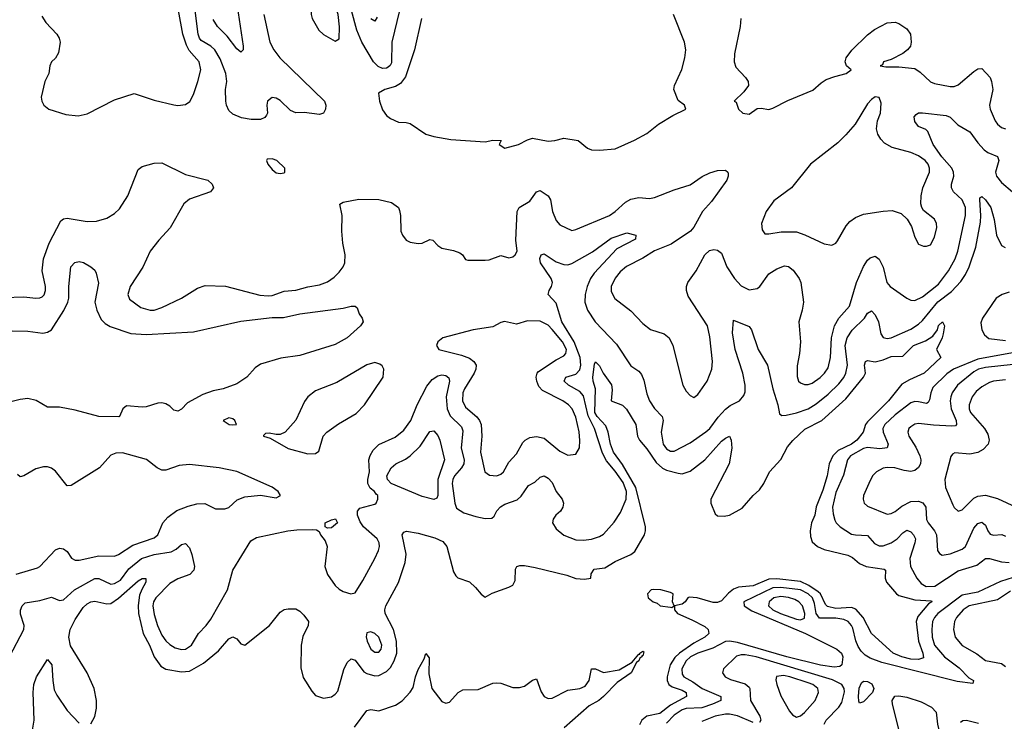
# Model space of a CAD drawing. Header units: inches. Extents: x 1552611 to 1694776, y 811966 to 917215.
# Tile 57 of 256: x 1570668 to 1575665, y 855484 to 859044. Entities that reach past the tile are written whole.
import ezdxf

# ---------------------------------------------------------------- set-up
doc = ezdxf.new("R2010")
doc.units = ezdxf.units.IN
doc.header["$MEASUREMENT"] = 0
doc.layers.add('B5875', color=7, linetype='Continuous')

msp = doc.modelspace()

# ---------------------------------------------------------------- linework, layer by layer
at = {"layer": 'B5875', "color": 5}
for points, elevation in [([(1572175.3, 859304.7), (1572141, 859299), (1572132, 859290), (1572142, 859282), (1572156.4, 859256.4), (1572164.9, 859210), (1572161.3, 859170), (1572146, 859110), (1572147.4, 859070), (1572153.1, 859050), (1572187, 858990), (1572210, 858968.5), (1572270, 858934.9), (1572290, 858946), (1572291.8, 859008.2), (1572284.3, 859070), (1572270, 859118.4), (1572230.8, 859210), (1572211.8, 859290), (1572190, 859302.7)], 880), ([(1575010, 858652.7), (1574990, 858639.3), (1574970, 858616), (1574907.2, 858512.8), (1574860.7, 858459.3), (1574820.3, 858419.7), (1574681.6, 858310), (1574585.5, 858190), (1574494.6, 858125.4), (1574456.3, 858070), (1574432.7, 858010), (1574436.7, 857976.7), (1574450, 857957.3), (1574470, 857956.4), (1574532.4, 857967.6), (1574610, 857966.5), (1574652.9, 857952.9), (1574750, 857907.2), (1574790, 857899.3), (1574810, 857910.4), (1574818.6, 857921.4), (1574861.9, 857998.1), (1574880.9, 858019.1), (1574910, 858040.7), (1574950, 858056.9), (1575050, 858072.7), (1575094.8, 858074.8), (1575140.5, 858060.5), (1575171.5, 858031.5), (1575194.4, 857994.4), (1575210, 857941), (1575230, 857904), (1575254.6, 857894.6), (1575270, 857894.4), (1575290, 857901.6), (1575310, 857941), (1575321.7, 857990), (1575319.7, 858010), (1575310, 858031.6), (1575255.2, 858075.2), (1575245.6, 858090), (1575240.5, 858110), (1575242.3, 858150), (1575250.7, 858190), (1575284.4, 858270), (1575285.3, 858290), (1575278.2, 858310), (1575262.2, 858330), (1575230, 858353.3), (1575190, 858370.5), (1575095.9, 858395.9), (1575057.2, 858417.2), (1575037.3, 858437.3), (1575023.5, 858463.5), (1575016.9, 858490), (1575022, 858530), (1575036.4, 858570), (1575039.6, 858619.6), (1575030, 858648.7)], 880), ([(1571950, 858338), (1571924, 858336), (1571921, 858330), (1571927.7, 858310), (1571950, 858282.8), (1571970, 858267.3), (1571990, 858262.8), (1572010, 858266), (1572014, 858270), (1572013.2, 858290), (1571972.7, 858330)], 880), ([(1573244.8, 857515.2), (1573190, 857498.7), (1573127.8, 857512.2), (1573110, 857507.7), (1573070, 857486), (1572970, 857470.8), (1572814.8, 857430), (1572790.4, 857410), (1572783.1, 857390), (1572794.8, 857370), (1572910, 857342.3), (1572950, 857326.3), (1572973.4, 857310), (1572984.6, 857290), (1572983.7, 857270), (1572974.1, 857250), (1572925.2, 857170), (1572917.4, 857150), (1572914.8, 857110), (1572930, 857077.4), (1572988.5, 857028.5), (1573002.1, 857010), (1573009.6, 856990), (1573013.2, 856930), (1573005.9, 856850), (1573029.2, 856749.2), (1573052.5, 856732.5), (1573090, 856729.2), (1573110, 856736.9), (1573124, 856750), (1573150, 856798.7), (1573190, 856841.1), (1573222.2, 856897.8), (1573233.5, 856910), (1573256.5, 856923.5), (1573290, 856929.4), (1573330, 856921.1), (1573410, 856854.6), (1573450, 856833.4), (1573490, 856839.3), (1573508.6, 856871.4), (1573511.4, 856908.6), (1573508, 856952), (1573490, 857027.3), (1573471.8, 857070), (1573453.6, 857090), (1573425.1, 857110), (1573321.4, 857161.4), (1573303.1, 857183.1), (1573291.9, 857210), (1573289.4, 857230.6), (1573294.5, 857250), (1573301.7, 857258.3), (1573390, 857317.1), (1573430, 857338.2), (1573440.3, 857350), (1573442.4, 857370), (1573423.2, 857410), (1573370, 857472.2), (1573350, 857493.5), (1573310, 857514.4)], 860), ([(1572470, 857305.1), (1572430, 857293), (1572277, 857203), (1572170, 857161.1), (1572130.4, 857130), (1572112.8, 857107.2), (1572070, 857012), (1572016.3, 856950), (1571990, 856939.6), (1571970, 856938.4), (1571934.4, 856945.6), (1571915.3, 856944.7), (1571905.5, 856934.5), (1571906, 856930), (1571939.6, 856919.6), (1572030, 856868.7), (1572130, 856841.5), (1572170, 856842.3), (1572185.6, 856854.4), (1572208.9, 856930), (1572226.4, 856950), (1572286.7, 856993.3), (1572374.9, 857045.1), (1572417.4, 857090), (1572512.6, 857230), (1572516.2, 857270), (1572507.6, 857287.6), (1572496.6, 857296.6)], 860), ([(1571730, 857022.9), (1571700.7, 857010), (1571731.3, 856990), (1571750, 856987.2), (1571768.7, 856990), (1571759.3, 857010), (1571750, 857018)], 860), ([(1572770, 856608.9), (1572710, 856624.2), (1572552.8, 856690), (1572534.5, 856710), (1572532.2, 856730), (1572553.7, 856770), (1572576.9, 856790), (1572626.7, 856813.3), (1572649.9, 856830.1), (1572700.2, 856879.8), (1572750, 856954), (1572770, 856958.4), (1572790, 856933.7), (1572800.2, 856910), (1572823.8, 856810), (1572790.4, 856710), (1572790.9, 856629.1), (1572784.8, 856615.2)], 820), ([(1572230, 856464), (1572218, 856470), (1572219, 856490), (1572250, 856506), (1572270.7, 856510.7), (1572281, 856490), (1572250, 856466)], 840), ([(1573887, 856153), (1573872, 856150), (1573854, 856130), (1573858, 856110), (1573882.8, 856090), (1573903.2, 856083.2), (1573918, 856070), (1573970, 856062.4), (1573978.2, 856061.8), (1573989.4, 856070), (1573980.4, 856090), (1573983.5, 856130), (1573970, 856137.7), (1573922, 856150)], 820), ([(1574530, 856117.4), (1574495.5, 856110), (1574471.1, 856090), (1574467.5, 856070), (1574490.1, 856050), (1574529.1, 856030), (1574610, 856001.4), (1574630, 855998.3), (1574650, 856006.2), (1574652.6, 856030), (1574640.8, 856070), (1574622.4, 856090), (1574601.4, 856101.4), (1574570, 856112.6)], 860), ([(1572450, 855937.6), (1572430, 855931.8), (1572426.9, 855913.1), (1572431.9, 855890), (1572449.4, 855850), (1572470, 855834.7), (1572490, 855834.4), (1572502.9, 855850), (1572505.7, 855870), (1572490.5, 855910), (1572470, 855929.8)], 840), ([(1574544.1, 855715.9), (1574508.3, 855711.7), (1574505.5, 855694.5), (1574510, 855670.8), (1574530, 855612.7), (1574574.8, 855534.8), (1574590, 855516.4), (1574610, 855504.9), (1574630, 855512), (1574650, 855528.8), (1574705.3, 855590), (1574721.8, 855630), (1574717.8, 855650), (1574692.5, 855670), (1574670, 855679.7), (1574575.6, 855710)], 880), ([(1574930, 855576.3), (1574925.8, 855585.8), (1574923.9, 855610), (1574928.9, 855651.1), (1574940.3, 855679.7), (1574950, 855687.1), (1574970, 855685.6), (1574993, 855673), (1575002.2, 855650), (1574995.6, 855630), (1574950, 855582.9)], 840), ([(1575270, 854949.8), (1575262.6, 854970), (1575259.4, 855010), (1575219.2, 855130), (1575199.2, 855230), (1575148.2, 855350), (1575133.2, 855430), (1575096.7, 855570), (1575095.5, 855590), (1575109.3, 855610.7), (1575130, 855613.7), (1575170, 855606.4), (1575242.3, 855582.3), (1575295.8, 855555.8), (1575318.9, 855530), (1575325.7, 855470), (1575343.4, 855390), (1575346.6, 855330), (1575338.6, 855290), (1575310.1, 855210), (1575301.2, 855130), (1575302.1, 855070), (1575288.4, 854970)], 840)]:
    msp.add_lwpolyline(points, close=True, dxfattribs=dict(at, elevation=elevation))
for points, elevation in [([(1571772.2, 859112.2), (1571802.4, 858910), (1571802.4, 858890), (1571790, 858878.7), (1571770, 858895.4), (1571720.6, 858960.6), (1571671.7, 859010), (1571650, 859044)], 840), ([(1570781.4, 859061.4), (1570801.6, 859030), (1570857, 858970), (1570868.9, 858950), (1570873.8, 858930), (1570864.7, 858875.3), (1570850, 858849.3), (1570830.4, 858829.6), (1570822, 858810), (1570816.4, 858770), (1570796.4, 858730), (1570778, 858650), (1570780.7, 858630), (1570790.7, 858610), (1570816, 858590), (1570903, 858563), (1570964.9, 858555.1), (1571010, 858565.7), (1571150, 858636.4), (1571250, 858668.7), (1571350, 858636.1), (1571450, 858611.8), (1571470, 858608.5), (1571510, 858613), (1571531.2, 858628.8), (1571550, 858664), (1571572.8, 858730), (1571587.1, 858790), (1571579.1, 858830), (1571528.1, 858888.1), (1571514.3, 858914.3), (1571496.4, 858970), (1571473.8, 859090)], 880), ([(1571907.1, 859070), (1571937.5, 858930), (1571957.2, 858890), (1571989.2, 858850), (1572214.3, 858630), (1572221.7, 858610), (1572219.5, 858590), (1572210, 858569.6), (1572190, 858562.6), (1572112.1, 858572.1), (1572070, 858571.6), (1572043, 858583), (1571990, 858634), (1571970, 858646), (1571950, 858648.6), (1571926.2, 858630), (1571922.8, 858610), (1571926.5, 858570), (1571920.9, 858559.1), (1571912.1, 858547.9), (1571890, 858538), (1571843.4, 858536.6), (1571793.4, 858546.6), (1571750, 858564.3), (1571730, 858582.4), (1571717.6, 858610), (1571714.1, 858630), (1571713.3, 858690), (1571719.9, 858730), (1571714.4, 858770), (1571685.1, 858845.1), (1571658.7, 858890), (1571637.5, 858910), (1571590, 858938.9), (1571580.9, 858950), (1571573.9, 858970), (1571559.2, 859090)], 860), ([(1572594.8, 859090), (1572556.5, 858930), (1572554.8, 858825.2), (1572548.8, 858811.2), (1572537.8, 858802.2), (1572530, 858797.6), (1572510, 858796.7), (1572486.6, 858806.6), (1572464.5, 858830), (1572403.8, 858930), (1572378.7, 858990), (1572352.8, 859090)], 860), ([(1572482.8, 859057.2), (1572470, 859035.6), (1572450, 859048.2)], 840), ([(1572707.9, 859050), (1572671, 858890), (1572626.3, 858753.7), (1572600.1, 858719.9), (1572576.1, 858703.9), (1572521, 858690), (1572488.5, 858671.5), (1572494.9, 858630), (1572510, 858586.8), (1572530, 858557.3), (1572550, 858541.6), (1572590, 858523.8), (1572630, 858522.4), (1572650, 858516.4), (1572730, 858463.1), (1572770, 858451.8), (1572856.2, 858436.2), (1573030, 858424.7), (1573070, 858432.7), (1573112, 858430), (1573102, 858410), (1573130, 858391.3), (1573199, 858410), (1573245.1, 858434.9), (1573270, 858442.6), (1573350, 858427.2), (1573384, 858430), (1573430, 858442.2), (1573502.8, 858430), (1573550, 858392.4), (1573570, 858384.2), (1573610, 858381.5), (1573690, 858389), (1573787.9, 858432.1), (1573850, 858467), (1573910, 858514.4), (1573982.3, 858557.7), (1574049, 858590), (1574042, 858610), (1574010, 858633.2), (1573988, 858690), (1573991.1, 858710), (1574028.4, 858791.6), (1574043.7, 858850), (1574047.8, 858890), (1574041.1, 858930), (1573985.6, 859070)], 880), ([(1574328.3, 859050), (1574324.2, 859010), (1574295.8, 858870), (1574293.4, 858830), (1574302, 858802), (1574351.3, 858750), (1574364.7, 858730), (1574366, 858710), (1574342.8, 858677.2), (1574294, 858630), (1574304.7, 858624.7), (1574316, 858590), (1574338, 858570), (1574370, 858563.8), (1574410, 858593), (1574430, 858594.9), (1574470, 858588.4), (1574490, 858594.4), (1574565.7, 858634.3), (1574693.4, 858686.6), (1574735.9, 858724.1), (1574760.5, 858739.5), (1574804.2, 858755.8), (1574862, 858770), (1574888, 858790), (1574864, 858810), (1574857.2, 858830), (1574862.7, 858850), (1574891.4, 858888.6), (1574970, 858967.7), (1575005.4, 858994.6), (1575070, 859028.4), (1575110, 859030.4), (1575130, 859024.9), (1575170, 858998), (1575188.4, 858970), (1575192.7, 858930), (1575188, 858910), (1575173, 858890), (1575150, 858871.6), (1575090, 858842), (1575051.3, 858830), (1575046, 858814), (1575034, 858810), (1575064.1, 858804.1), (1575130, 858804.9), (1575210, 858795.3), (1575238.2, 858778.2), (1575290, 858727.7), (1575310, 858719.6), (1575390, 858704.1), (1575410, 858705.2), (1575430, 858712.6), (1575510, 858781.5), (1575530, 858794.6), (1575550, 858796.4), (1575592.2, 858750), (1575600.4, 858730), (1575606.4, 858690), (1575589.3, 858610.7), (1575593.2, 858590), (1575618.8, 858530), (1575630, 858513.1), (1575650, 858496.5), (1575670, 858490.2)], 880), ([(1570590, 857634.4), (1570690, 857637.6), (1570750, 857630.2), (1570770, 857631.6), (1570781.8, 857638.2), (1570792, 857648), (1570798.9, 857670), (1570798.6, 857690), (1570782.3, 857770), (1570789.8, 857830), (1570818.1, 857910), (1570876.3, 858023.7), (1570890, 858032.9), (1570910, 858036.1), (1571010, 858020.3), (1571058.6, 858021.4), (1571110, 858037), (1571150, 858059.5), (1571175.4, 858084.6), (1571216.4, 858150), (1571270, 858282.8), (1571290, 858298), (1571350, 858316), (1571390, 858316.9), (1571510, 858258.4), (1571622.8, 858230), (1571645.5, 858210), (1571652.4, 858190), (1571637.3, 858170), (1571530, 858133.8), (1571500.8, 858110), (1571431.6, 857988.4), (1571374.3, 857925.7), (1571330.8, 857870), (1571292.4, 857787.6), (1571229.4, 857690), (1571216.9, 857650), (1571225.1, 857625.1), (1571283.6, 857583.6), (1571330, 857569.3), (1571350, 857570.2), (1571390, 857584.2), (1571490, 857630.2), (1571570, 857681.3), (1571610, 857694.9), (1571712.3, 857692.3), (1571886.7, 857646.7), (1571930, 857643.1), (1571950, 857645), (1572010, 857665.6), (1572069.4, 857670.6), (1572130, 857688.2), (1572190, 857697.6), (1572230, 857712.9), (1572263.3, 857736.7), (1572290, 857763.2), (1572310, 857788.9), (1572318.1, 857810), (1572320.2, 857850), (1572307.5, 857910), (1572302.5, 857970), (1572305, 858050), (1572292.7, 858107.3), (1572310, 858118.4), (1572390, 858133.5), (1572490.9, 858130.9), (1572555.5, 858115.5), (1572590, 858090.4), (1572596.2, 858076.2), (1572601.3, 858050), (1572603.2, 857970), (1572610.3, 857950), (1572630, 857924.6), (1572650, 857914.3), (1572690, 857907.6), (1572710.8, 857909.2), (1572750, 857928.2), (1572764.7, 857924.7), (1572790, 857897.6), (1572810, 857884.9), (1572870, 857873.1), (1572901.4, 857861.4), (1572915.8, 857850), (1572930, 857827.7), (1572942.8, 857822.8), (1573030, 857823.8), (1573050, 857826), (1573110, 857847.3), (1573150, 857835.5), (1573170, 857840.5), (1573182.7, 857850), (1573192.3, 857870), (1573185.7, 857925.7), (1573191.9, 858070), (1573202.4, 858090), (1573257, 858123), (1573290.5, 858170.5), (1573310, 858177.6), (1573350.2, 858150.2), (1573362.6, 858130), (1573371.6, 858070), (1573390, 858024.9), (1573410, 858002.6), (1573470, 857974.6), (1573490, 857979), (1573660.7, 858050), (1573690, 858070.3), (1573742.1, 858117.9), (1573770, 858132.7), (1573810, 858140.9), (1573863.6, 858136.4), (1573890, 858141.8), (1573990, 858180.9), (1574070, 858206), (1574131.6, 858248.4), (1574170, 858267), (1574210, 858279.3), (1574250, 858279.5), (1574262.4, 858270), (1574263.7, 858263.7), (1574264, 858250), (1574256.9, 858230), (1574178.4, 858121.6), (1574132.8, 858070), (1574089.7, 857990.3), (1574072.8, 857970), (1573974.6, 857905.4), (1573890, 857871.1), (1573830, 857833.3), (1573747.8, 857792.2), (1573716.1, 857763.9), (1573690, 857732.6), (1573670.2, 857690), (1573670, 857664), (1573688.8, 857628.8), (1573770, 857566.3), (1573830, 857502.7), (1573870, 857471.5), (1573939.1, 857450), (1573964.2, 857430), (1573982.8, 857390), (1574033.4, 857190), (1574050, 857159.3), (1574070, 857136.3), (1574090, 857127.3), (1574110, 857142), (1574157.4, 857210), (1574181.1, 857270), (1574184.4, 857310), (1574170, 857435.3), (1574158.9, 857490), (1574060.4, 857640.4), (1574051.2, 857670), (1574052.6, 857690), (1574059.1, 857710), (1574100.9, 857770), (1574144.8, 857850), (1574168, 857872), (1574190, 857877.8), (1574210, 857874.4), (1574230, 857858.9), (1574256.9, 857790), (1574295.3, 857730), (1574330, 857694), (1574370, 857672.4), (1574410, 857679), (1574424.7, 857690), (1574470, 857754.9), (1574510, 857779.7), (1574550, 857794), (1574570, 857791.6), (1574592.6, 857772.6), (1574623.6, 857730), (1574632.3, 857710), (1574644.9, 857610), (1574639.7, 857570), (1574621.2, 857510), (1574630.2, 857410), (1574625.2, 857350), (1574613.3, 857286.7), (1574613.4, 857233.4), (1574620.7, 857210), (1574630, 857200.7), (1574650, 857191.9), (1574670, 857193.1), (1574690, 857199.5), (1574730, 857228.1), (1574751.9, 857250), (1574770, 857276.9), (1574783.4, 857330), (1574787, 857430), (1574803.2, 857490), (1574825.4, 857530), (1574879, 857590), (1574914, 857710), (1574950, 857791.6), (1574970, 857823.1), (1574983.9, 857836.1), (1575010, 857844.6), (1575030, 857828.7), (1575050, 857788), (1575069.3, 857710), (1575085.7, 857690), (1575170, 857630.3), (1575190, 857620.8), (1575210, 857618.8), (1575250, 857638), (1575330, 857702.6), (1575381.5, 857770), (1575414.6, 857830), (1575428.5, 857870), (1575467.8, 858050), (1575467.3, 858090), (1575450, 858128.9), (1575406.6, 858170), (1575396.8, 858190), (1575397.4, 858210), (1575408.3, 858250), (1575407, 858270), (1575398.9, 858290), (1575348.4, 858348.4), (1575303.9, 858410), (1575276.8, 858476.8), (1575266.9, 858486.9), (1575230, 858502.4), (1575210, 858526.6), (1575207.6, 858550), (1575216.6, 858563.4), (1575228.9, 858571.1), (1575248.8, 858571.2), (1575370, 858557.3), (1575390, 858548.8), (1575429.4, 858509.4), (1575490, 858474.2), (1575530, 858418.6), (1575562.8, 858382.8), (1575580.9, 858370), (1575630.1, 858350.1), (1575636.3, 858330), (1575619.2, 858270), (1575624.4, 858250), (1575650, 858217.7), (1575705.7, 858170)], 860), ([(1570616.5, 855810), (1570689, 855950), (1570690.5, 855970), (1570673.1, 856026.9), (1570672.6, 856047.4), (1570680.4, 856070), (1570695.9, 856084.1), (1570770, 856095.9), (1570830, 856113.6), (1570870, 856096.9), (1570890, 856100.2), (1570946.9, 856150), (1571050, 856208.6), (1571070, 856209.1), (1571130, 856180.1), (1571150, 856182.5), (1571179.4, 856200.6), (1571222.3, 856257.7), (1571286.3, 856310), (1571350, 856330.5), (1571436.7, 856343.3), (1571462.3, 856357.7), (1571490, 856381.5), (1571510, 856385.2), (1571530, 856364.4), (1571542.2, 856330), (1571555.2, 856270), (1571551.9, 856250), (1571531.8, 856228.2), (1571470, 856206.7), (1571430, 856183.6), (1571358.5, 856110), (1571347.8, 856090), (1571344, 856070), (1571350, 856026.4), (1571366.8, 855970), (1571390, 855920.7), (1571410, 855892), (1571430, 855872.8), (1571457.2, 855857.2), (1571490, 855847.2), (1571510, 855849.4), (1571540.7, 855870), (1571576.3, 855930), (1571615.3, 855970), (1571637.5, 856002.5), (1571722.9, 856150), (1571750.7, 856250), (1571840.7, 856399.3), (1571870, 856415.9), (1572029, 856450), (1572075.2, 856455.2), (1572156.3, 856456.3), (1572174.4, 856454.4), (1572187.3, 856447.3), (1572194.8, 856430), (1572219.1, 856399.1), (1572229, 856370), (1572216.8, 856270), (1572230, 856228.5), (1572270, 856172.4), (1572290, 856154), (1572310, 856142.4), (1572349.2, 856130.8), (1572370, 856136.3), (1572410, 856197.6), (1572470.8, 856310), (1572489.8, 856350), (1572494, 856370), (1572492, 856390), (1572481.7, 856410), (1572412.3, 856470), (1572395.7, 856495.7), (1572383, 856530), (1572382, 856550), (1572394, 856566), (1572470, 856584.9), (1572477.2, 856590), (1572485.2, 856610), (1572486, 856630), (1572476.4, 856636.4), (1572469.6, 856650), (1572447, 856667), (1572435.5, 856690), (1572434.9, 856710), (1572442.7, 856750), (1572440.8, 856810), (1572446.9, 856833.1), (1572461.3, 856858.7), (1572491.5, 856888.5), (1572574.3, 856925.7), (1572618.3, 856961.7), (1572653, 857010), (1572684.6, 857090), (1572735.1, 857184.9), (1572761.3, 857218.7), (1572790, 857236.4), (1572810, 857241), (1572830, 857238.4), (1572845.7, 857225.7), (1572848.7, 857210), (1572831.6, 857130), (1572837.4, 857070), (1572853, 857033), (1572910, 856977.7), (1572917.5, 856957.5), (1572907.9, 856870), (1572923.7, 856810), (1572922.8, 856790), (1572911, 856769), (1572875.3, 856730), (1572865.9, 856710), (1572863.3, 856690), (1572876.9, 856590), (1572885.3, 856565.3), (1572921.6, 856541.6), (1572982.5, 856522.5), (1573030, 856512.4), (1573064.8, 856515.2), (1573075.9, 856524.1), (1573089, 856551), (1573107.3, 856572.7), (1573130, 856585.5), (1573192.3, 856607.7), (1573213.1, 856626.9), (1573250, 856680.2), (1573282.7, 856697.3), (1573310, 856723.1), (1573330, 856729.1), (1573350, 856717.8), (1573370, 856695.2), (1573390.2, 856650), (1573421, 856610), (1573427.9, 856590), (1573425.1, 856570), (1573412.4, 856550), (1573389.5, 856530), (1573375.5, 856510), (1573372.8, 856490), (1573390, 856460.6), (1573430, 856428.8), (1573490, 856405.3), (1573530, 856403), (1573570, 856407.8), (1573610, 856421.7), (1573630, 856433.7), (1573685.6, 856494.4), (1573716.5, 856543.5), (1573746.3, 856610), (1573747.2, 856650), (1573730, 856695.4), (1573690, 856753.4), (1573646.1, 856806.1), (1573624.9, 856844.9), (1573585.3, 856970), (1573553, 857033), (1573530, 857134.9), (1573510, 857156.7), (1573453.2, 857190), (1573431.8, 857210), (1573440.5, 857230), (1573490, 857244.5), (1573510, 857266.4), (1573515.7, 857290), (1573512.5, 857330), (1573482.6, 857410), (1573418.9, 857510), (1573390, 857606), (1573350.7, 857650), (1573354.3, 857670), (1573366.5, 857690), (1573371.8, 857710), (1573365.6, 857730), (1573311.3, 857810), (1573308, 857832), (1573315.1, 857850), (1573330, 857855.5), (1573390, 857815.2), (1573430, 857801), (1573450, 857800.3), (1573470, 857806.9), (1573574.5, 857865.5), (1573670, 857934.7), (1573750, 857962.7), (1573794.8, 857950), (1573794, 857930), (1573699, 857881), (1573583.2, 857756.8), (1573565.2, 857730), (1573547.5, 857690), (1573538.5, 857650), (1573536.9, 857610), (1573549.7, 857569.7), (1573588.4, 857510), (1573697.1, 857397.1), (1573770, 857287.7), (1573810, 857260.3), (1573823.8, 857243.8), (1573835.4, 857215.4), (1573850, 857146), (1573864.8, 857110), (1573890, 857071.3), (1573929.3, 857030), (1573933.9, 857010), (1573924.2, 856950), (1573932.8, 856890), (1573950, 856865.4), (1573970, 856855.2), (1573990, 856855), (1574070, 856896.1), (1574150, 856952), (1574171.1, 856970), (1574212.5, 857027.5), (1574250, 857068.1), (1574273.7, 857086.3), (1574320.3, 857110), (1574343.4, 857136.6), (1574350, 857154.8), (1574349.9, 857190), (1574338, 857250), (1574299.3, 857370), (1574285.8, 857454.2), (1574290, 857518.8), (1574370, 857486.4), (1574382.6, 857470), (1574414.8, 857370), (1574462.2, 857290), (1574489.6, 857170), (1574515.2, 857090), (1574523.1, 857043.1), (1574535.2, 857035.2), (1574557.3, 857037.3), (1574610, 857048.7), (1574670, 857069.5), (1574710, 857095.3), (1574770, 857143.3), (1574824.7, 857195.3), (1574851, 857229), (1574860.3, 857250), (1574868.6, 857290), (1574857.6, 857390), (1574867.3, 857430), (1574892.3, 857467.7), (1574956, 857530), (1574970, 857555.3), (1574990, 857566), (1575010, 857545.7), (1575025.7, 857510), (1575038.6, 857450), (1575050, 857430.4), (1575070, 857426.7), (1575090.3, 857430.3), (1575190, 857473), (1575230, 857498), (1575250, 857516.6), (1575327.5, 857612.5), (1575395.9, 857664.1), (1575444.1, 857715.9), (1575467.2, 857750), (1575485.9, 857790), (1575519.8, 857890), (1575543.4, 858016.6), (1575546.1, 858050), (1575539.8, 858130), (1575541, 858139), (1575550, 858147.2), (1575570, 858129.2), (1575596.1, 858090), (1575613.4, 858030), (1575625, 857950), (1575650, 857898.4), (1575668.2, 857888.2)], 840), ([(1570630, 857464.6), (1570710, 857463.9), (1570786.5, 857453.5), (1570810, 857458.6), (1570829.9, 857470.1), (1570892.2, 857567.8), (1570912.8, 857610), (1570918.5, 857630), (1570917.1, 857690), (1570927.6, 857790), (1570948.2, 857811.8), (1570970, 857816.1), (1570991.9, 857811.9), (1571030, 857790.3), (1571050, 857772.2), (1571056.8, 857756.8), (1571067.5, 857707.5), (1571050.1, 857610), (1571059.1, 857570), (1571082.6, 857522.6), (1571101.8, 857501.8), (1571127.1, 857487.1), (1571232.2, 857452.2), (1571310, 857446.3), (1571550, 857459.6), (1571790, 857513.5), (1571950, 857532.6), (1572007.6, 857532.4), (1572090, 857551), (1572310, 857580.4), (1572350.5, 857590.5), (1572370.5, 857590.5), (1572381, 857581), (1572390.9, 857550.9), (1572406, 857530), (1572410.8, 857510), (1572397.3, 857490), (1572330.3, 857430), (1572270, 857394.8), (1572090, 857340.4), (1571993.2, 857326.8), (1571890, 857296.1), (1571863.6, 857276.5), (1571821.3, 857230), (1571770, 857196.4), (1571700.7, 857170), (1571650, 857160.2), (1571598.3, 857141.7), (1571520.3, 857099.7), (1571490, 857068), (1571470, 857058), (1571450, 857061.6), (1571430, 857082.6), (1571410, 857094), (1571390, 857099.3), (1571370, 857098.4), (1571310, 857078.7), (1571290, 857076.9), (1571210, 857084), (1571191.3, 857070), (1571174, 857030), (1571170.9, 857029.1), (1571070.2, 857029.8), (1570950, 857063.2), (1570870, 857077.4), (1570810, 857078), (1570751.2, 857111.2), (1570710, 857121.1), (1570670, 857117.1), (1570610, 857101.5)], 840), ([(1575690, 857661.9), (1575654.3, 857650), (1575623.3, 857630), (1575553.6, 857530), (1575545.3, 857505.3), (1575550.2, 857470), (1575564.8, 857444.8), (1575586.1, 857426.1), (1575670, 857415.4)], 840), ([(1571029, 855471), (1571050, 855508.2), (1571057.3, 855550), (1571058.1, 855590), (1571046.6, 855650), (1571011.2, 855730), (1570926.9, 855866.9), (1570918, 855910), (1570924.9, 855950), (1570950, 856000.6), (1570990, 856060.6), (1571010, 856079.4), (1571029.7, 856090), (1571050, 856093.7), (1571110, 856079.8), (1571130, 856081.9), (1571170, 856107.9), (1571270, 856196.6), (1571290, 856207.7), (1571307.7, 856207.7), (1571308.9, 856190), (1571287.7, 856152.3), (1571277, 856123), (1571268.8, 856071.2), (1571270.8, 856030), (1571294.9, 855930), (1571326.5, 855870), (1571350, 855811), (1571383.9, 855763.9), (1571410, 855748.9), (1571490, 855734.5), (1571530, 855738.5), (1571600.6, 855779.4), (1571677.9, 855842.1), (1571730, 855902.6), (1571750, 855912.4), (1571770, 855902.8), (1571790, 855876), (1571810, 855870.7), (1571936.2, 855970), (1571990, 856038), (1572010, 856050.4), (1572030, 856054.9), (1572070, 856054.9), (1572090, 856043), (1572110, 856023), (1572133.4, 855990), (1572131.7, 855970), (1572105.4, 855914.6), (1572097.1, 855870), (1572095.3, 855755.3), (1572106.8, 855706.8), (1572150, 855636.4), (1572170, 855614.6), (1572210, 855601.6), (1572250, 855608.4), (1572270, 855620.7), (1572282.8, 855637.2), (1572313.1, 855746.9), (1572330, 855782.2), (1572350, 855800.2), (1572370, 855794.3), (1572415.2, 855735.2), (1572430, 855725.8), (1572470, 855714.7), (1572490, 855715.5), (1572530, 855735.7), (1572550, 855757), (1572569.2, 855790), (1572581.3, 855830), (1572580.6, 855890), (1572565.9, 855950), (1572523.6, 856030), (1572520.5, 856050), (1572526.8, 856070), (1572591.3, 856188.7), (1572624.2, 856290), (1572628.8, 856331.2), (1572609.9, 856430), (1572616.9, 856443.1), (1572631.1, 856448.9), (1572690, 856438.4), (1572775, 856415), (1572815.5, 856395.5), (1572835.2, 856370), (1572870, 856241.3), (1572881.6, 856221.6), (1572892.1, 856212.1), (1572950.6, 856190.6), (1572982.1, 856162.1), (1573010, 856128), (1573030, 856114.4), (1573065.9, 856134.1), (1573150, 856163.5), (1573170, 856174.7), (1573182.1, 856197.9), (1573184.6, 856255.4), (1573191.5, 856268.5), (1573205.6, 856274.4), (1573230, 856274.7), (1573284.8, 856264.8), (1573444.8, 856224.8), (1573490, 856209), (1573535.1, 856204.9), (1573566, 856210), (1573568.4, 856231.6), (1573584, 856256), (1573638, 856262), (1573690, 856294.4), (1573769.6, 856330), (1573790, 856345.8), (1573838, 856430), (1573844.1, 856450), (1573843.2, 856470), (1573794.4, 856670), (1573727, 856787), (1573682.3, 856850), (1573667, 856890), (1573655.2, 856950), (1573643.3, 856983.3), (1573598.1, 857030), (1573587.3, 857050), (1573589.9, 857169.9), (1573577.8, 857210), (1573576.8, 857230), (1573584.8, 857295.2), (1573590, 857307.3), (1573610, 857287.7), (1573628.7, 857250), (1573670.9, 857190.9), (1573674.9, 857165.1), (1573670.3, 857110), (1573727.8, 857087.8), (1573748.1, 857068.1), (1573795.3, 856990), (1573804.1, 856930), (1573812.7, 856910), (1573850, 856865.5), (1573897.4, 856797.4), (1573930, 856768.2), (1573950, 856758.3), (1574010, 856742), (1574030, 856740.1), (1574070, 856753.3), (1574145.6, 856810), (1574230, 856904.7), (1574250, 856921.1), (1574270.3, 856930.3), (1574278, 856910), (1574281.2, 856870), (1574268.1, 856790), (1574175.2, 856610), (1574175.8, 856590), (1574197.1, 856537.1), (1574210, 856526.3), (1574243.8, 856523.8), (1574270, 856530.2), (1574334.8, 856565.2), (1574390.5, 856629.5), (1574422, 856658), (1574443.8, 856690), (1574473.1, 856750), (1574530, 856812.6), (1574564, 856876), (1574590.8, 856909.2), (1574653.2, 856966.8), (1574739.3, 857010), (1574860.9, 857119.1), (1574949.9, 857230), (1574960.2, 857250), (1574955.7, 857290), (1574960.5, 857310), (1574970, 857314.3), (1575010, 857307.5), (1575050, 857317.8), (1575090, 857334.7), (1575150, 857337), (1575203.4, 857390), (1575265.2, 857414.8), (1575301.4, 857438.6), (1575326.2, 857470), (1575330, 857492), (1575351.3, 857510), (1575360.3, 857490), (1575355, 857450), (1575350, 857429.4), (1575320.4, 857370), (1575342.4, 857330), (1575257.3, 857250), (1575183.1, 857216.9), (1575145.2, 857194.8), (1575077, 857110), (1574970, 857003.7), (1574960.1, 856990), (1574947.7, 856950), (1574916.5, 856910), (1574890, 856889.3), (1574821.7, 856858.3), (1574794.4, 856830), (1574776.1, 856790), (1574765.3, 856730), (1574743.1, 856656.9), (1574710, 856572), (1574702.9, 856530), (1574687, 856490), (1574679.3, 856450), (1574680.9, 856420.9), (1574690, 856394.6), (1574717.3, 856370), (1574750, 856356.2), (1574870, 856326.5), (1574894.7, 856314.7), (1574930, 856285), (1574964.2, 856270), (1575055.6, 856255.6), (1575061.8, 856250), (1575060.6, 856210), (1575066.1, 856190), (1575117.3, 856130), (1575130, 856121.3), (1575210, 856099.9), (1575294.8, 856094.8), (1575296.9, 856090), (1575280.3, 856079.7), (1575225.2, 856014.8), (1575217.6, 855990), (1575229.2, 855890), (1575251.5, 855830), (1575254.1, 855805.9), (1575230, 855797.3), (1575190, 855798.6), (1575145, 855810), (1575101, 855830), (1574990, 855929.1), (1574947.8, 856010), (1574912, 856052), (1574890, 856061.7), (1574810, 856055.9), (1574767, 856067), (1574757, 856077), (1574731.4, 856130), (1574720.5, 856140.5), (1574672.4, 856172.4), (1574630, 856192.5), (1574510, 856207.2), (1574470, 856204.2), (1574390, 856171.8), (1574316.4, 856163.6), (1574290, 856154), (1574265.4, 856134.6), (1574230, 856095.3), (1574210, 856087.1), (1574187.3, 856087.3), (1574106, 856110), (1574066, 856114), (1574058.2, 856110), (1574046, 856090), (1574030, 856078.4), (1573990.7, 856070), (1573991.6, 856050), (1574006.8, 856030), (1574079.1, 855999.1), (1574144.6, 855964.6), (1574161.6, 855950), (1574165.6, 855930), (1574145.3, 855910), (1574090, 855879.6), (1574017, 855830), (1573993.1, 855806.9), (1573969.1, 855770), (1573953.5, 855710), (1573954.4, 855690), (1573962.6, 855670), (1573978.8, 855658.8), (1574030, 855641.7), (1574050, 855630.5), (1574052.8, 855610), (1573970, 855565.9), (1573916.1, 855523.9), (1573851, 855509), (1573825.7, 855490), (1573813.6, 855466.4)], 820), ([(1575705.9, 857354.1), (1575530, 857320.9), (1575407.2, 857270), (1575372.9, 857247.1), (1575302.3, 857177.7), (1575291.1, 857150), (1575285.7, 857114.2), (1575278.3, 857101.7), (1575270, 857095.5), (1575230, 857104.8), (1575210, 857105.8), (1575190, 857099.6), (1575110, 857039.2), (1575059.1, 856990), (1575048.6, 856970), (1575049.1, 856950), (1575076.1, 856890), (1575069.4, 856870.6), (1575033.2, 856866.8), (1574970, 856872.5), (1574950, 856868.1), (1574883.6, 856830), (1574868.1, 856810), (1574847.8, 856732.2), (1574810, 856645.4), (1574793.4, 856570), (1574795.7, 856535.7), (1574804.2, 856504.2), (1574811.3, 856490), (1574831.4, 856470), (1574890, 856434), (1574910, 856429.1), (1574970, 856427.3), (1575005.5, 856385.5), (1575030, 856373.9), (1575050, 856374.3), (1575090, 856388.9), (1575121.5, 856410), (1575150, 856439.8), (1575170, 856452.7), (1575190, 856445), (1575203.8, 856430), (1575213.2, 856410), (1575211.1, 856390), (1575185.2, 856310), (1575188.2, 856270), (1575220.2, 856210), (1575243.2, 856183.2), (1575267.8, 856167.8), (1575311.4, 856170), (1575430, 856247.1), (1575524.4, 856275.6), (1575570, 856310.2), (1575590, 856310.2), (1575650, 856292.2), (1575690, 856290.1)], 840), ([(1575850, 857309.1), (1575570, 857279.2), (1575534.2, 857270), (1575510, 857257.1), (1575427.3, 857190), (1575400.1, 857150), (1575393, 857130), (1575390.1, 857109.9), (1575394.5, 857070), (1575420.1, 857010), (1575422.8, 856990), (1575416.3, 856983.7), (1575398.4, 856981.6), (1575306, 856986), (1575230, 856995.4), (1575210, 856991.4), (1575190, 856978.7), (1575180.8, 856970), (1575174.4, 856950), (1575180.2, 856930), (1575214.9, 856874.9), (1575235.4, 856830), (1575240.7, 856810), (1575239.2, 856790), (1575230, 856772.1), (1575210, 856756.5), (1575190, 856751.6), (1575155.7, 856755.7), (1575109.2, 856770), (1575070, 856772.3), (1575050, 856768), (1575015.8, 856750), (1574996.5, 856730), (1574976.5, 856690), (1574950.3, 856630), (1574948.9, 856610), (1574954, 856590), (1574970, 856575.3), (1575070, 856535.5), (1575090, 856538.2), (1575110, 856548.4), (1575144.7, 856575.3), (1575190, 856599.8), (1575230, 856601.4), (1575251.7, 856591.7), (1575266.3, 856570), (1575270, 856507.7), (1575278.4, 856490), (1575311, 856451), (1575320.1, 856430), (1575325.8, 856350), (1575335.6, 856335.6), (1575350, 856326.9), (1575390, 856333.7), (1575450, 856357.6), (1575467.7, 856370), (1575510, 856462.9), (1575530, 856487.7), (1575550, 856494.3), (1575570, 856478.7), (1575580.9, 856450), (1575593.2, 856433.2), (1575610, 856428.8), (1575651.3, 856431.3), (1575670, 856423.2)], 860), ([(1575670, 857216.3), (1575610.1, 857209.9), (1575590, 857203.6), (1575550, 857181.2), (1575522.3, 857157.7), (1575501.5, 857130), (1575486, 857090), (1575485.9, 857070), (1575493.6, 857050), (1575564.2, 856970), (1575580.4, 856940.4), (1575587.8, 856910), (1575582.2, 856890), (1575557.5, 856862.5), (1575530, 856847), (1575490, 856839.9), (1575414.3, 856845.7), (1575401.4, 856838.6), (1575392.5, 856827.5), (1575362, 856710), (1575366.5, 856670), (1575402.8, 856582.8), (1575410, 856568), (1575430, 856550.4), (1575450, 856556.9), (1575510, 856615.9), (1575530, 856626), (1575570, 856631.5), (1575630, 856614), (1575750, 856558.4)], 880), ([(1570650, 856231.1), (1570757.9, 856262.1), (1570771.2, 856270), (1570850, 856354), (1570870, 856362), (1570890, 856358.4), (1570910, 856344.9), (1570931.9, 856311.9), (1570950, 856302), (1570970, 856302), (1571070, 856323.5), (1571150, 856320.9), (1571170, 856329.4), (1571242.2, 856377.8), (1571350, 856414.3), (1571369.3, 856430.7), (1571394.6, 856490), (1571419.9, 856520.1), (1571466.5, 856553.5), (1571523.9, 856576.1), (1571566.4, 856586.4), (1571608.3, 856588.3), (1571662.4, 856562.4), (1571710, 856561.3), (1571730, 856568.8), (1571772.7, 856607.3), (1571810, 856622.8), (1571890, 856631.8), (1571970, 856618.2), (1571992.4, 856630), (1571979.3, 856650), (1571950, 856671.8), (1571770, 856751.3), (1571681.2, 856770), (1571530, 856786.2), (1571478.3, 856781.7), (1571410, 856758.7), (1571390, 856758.7), (1571366.6, 856770), (1571312.1, 856812.1), (1571190, 856845.1), (1571155.8, 856844.2), (1571130, 856834), (1571073.4, 856770), (1570930, 856680.9), (1570910, 856679.3), (1570850, 856753.6), (1570830, 856768), (1570810, 856774.3), (1570790, 856774.3), (1570750, 856764.7), (1570690, 856729.3), (1570670, 856724), (1570656.5, 856736.5)], 860), ([(1575710, 856213.8), (1575646.1, 856193.9), (1575530, 856138.9), (1575450, 856124.3), (1575327.9, 856030), (1575309.6, 856010), (1575300.8, 855990), (1575297, 855950), (1575298.5, 855910), (1575311.2, 855870), (1575361.6, 855810), (1575435.6, 855755.6), (1575484.4, 855704.4), (1575508.5, 855690), (1575504.7, 855675.3), (1575425.8, 855685.8), (1575042.8, 855782.8), (1574983.5, 855803.5), (1574959, 855819), (1574939.1, 855839.1), (1574923.6, 855863.6), (1574911.4, 855891.4), (1574895.8, 855955.8), (1574889.9, 855970), (1574872.6, 855990), (1574850, 856000.4), (1574810, 856007.7), (1574726.7, 856006.7), (1574710.2, 856030.2), (1574702, 856082), (1574691.1, 856110), (1574670, 856130.9), (1574630, 856150.6), (1574530, 856162.7), (1574490, 856160.2), (1574343, 856090), (1574344.4, 856070), (1574384.1, 856044.1), (1574655.6, 855930), (1574814.4, 855850), (1574838.8, 855830), (1574846, 855810), (1574841, 855770), (1574830, 855761.2), (1574802, 855758), (1574731.8, 855768.2), (1574560.4, 855810), (1574310, 855883.5), (1574270.1, 855889.9), (1574250, 855888), (1574185.7, 855854.3), (1574110, 855829.9), (1574072.3, 855810), (1574049.7, 855790), (1574028.3, 855750), (1574030, 855722.2), (1574038.4, 855710), (1574084.8, 855684.8), (1574132.3, 855650), (1574225.5, 855610), (1574225.5, 855590), (1574184.3, 855570), (1574130, 855551.3), (1574050.9, 855549.1), (1574030, 855542.6), (1573990, 855515.6), (1573950, 855474)], 840), ([(1575696, 856144), (1575630, 856099.3), (1575485.6, 856070), (1575456.1, 856050), (1575421.5, 856010), (1575412.1, 855990), (1575406, 855950), (1575415.4, 855910), (1575450, 855868.2), (1575525.3, 855825.3), (1575570, 855792.6), (1575650, 855777.2), (1575670, 855762.3)], 860), ([(1572366.8, 855453.2), (1572430, 855538.8), (1572450, 855543.1), (1572490, 855536.2), (1572575, 855565), (1572610, 855588.1), (1572650, 855631.3), (1572665.1, 855654.9), (1572676.7, 855710), (1572690, 855746.9), (1572720, 855800), (1572730, 855828), (1572746.1, 855806.1), (1572745, 855725), (1572759.6, 855650), (1572810, 855584.6), (1572830, 855575.6), (1572850, 855580.3), (1572892.5, 855630), (1572916.4, 855643.6), (1572995.4, 855644.6), (1573070, 855676.7), (1573090, 855679.5), (1573110, 855677.3), (1573170, 855655.9), (1573205.2, 855654.8), (1573230, 855662.7), (1573270, 855693), (1573290, 855698.8), (1573313.7, 855633.7), (1573328.9, 855608.9), (1573350, 855599.5), (1573370, 855600.7), (1573450, 855641.9), (1573510, 855650.1), (1573537.5, 855662.5), (1573557.6, 855690), (1573570, 855750.6), (1573590, 855750.7), (1573631.1, 855731.1), (1573710, 855744.9), (1573777, 855783), (1573810, 855824.9), (1573815.5, 855824.5), (1573816, 855830), (1573830, 855839.3), (1573835.6, 855835.6), (1573830, 855816), (1573824.5, 855815.5), (1573824.9, 855810), (1573815.6, 855804.4), (1573810, 855789.7), (1573798.3, 855781.7), (1573772, 855730), (1573699.8, 855680.2), (1573630, 855609.1), (1573607.2, 855590), (1573558.6, 855561.4), (1573431.1, 855450)], 780), ([(1574750.6, 855470), (1574761.1, 855490), (1574824.3, 855555.7), (1574840.1, 855579.9), (1574853, 855633), (1574852.7, 855650), (1574840.6, 855670), (1574793.3, 855693.3), (1574406, 855810), (1574350, 855821.1), (1574330, 855821.3), (1574306.3, 855813.7), (1574240.3, 855750), (1574234.9, 855730), (1574248.5, 855710), (1574275, 855695), (1574350, 855673.5), (1574370, 855657.3), (1574373.9, 855650), (1574376, 855590), (1574424.2, 855510), (1574429.2, 855490), (1574422, 855478)], 860), ([(1570731.2, 855428.8), (1570741.4, 855490), (1570737.1, 855630), (1570739.9, 855670), (1570753.3, 855710), (1570810, 855797.1), (1570831.6, 855770), (1570835.8, 855690), (1570844, 855644), (1570857.1, 855617.1), (1570910, 855537.7), (1570970, 855474)], 820), ([(1574390, 855478.2), (1574310, 855511.3), (1574270, 855520.3), (1574250, 855520.1), (1574197.7, 855510), (1574130, 855482.3)], 860), ([(1575533.2, 855473.2), (1575472.3, 855487.7), (1575454.1, 855485.9), (1575441.9, 855478.1)], 860)]:
    msp.add_lwpolyline(points, dxfattribs=dict(at, elevation=elevation))

doc.saveas('drawing.dxf')
